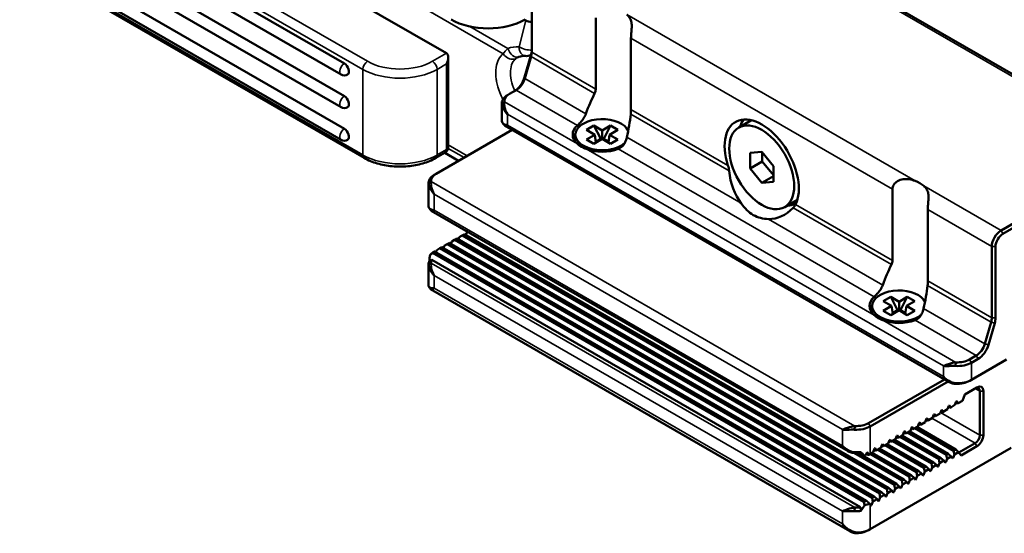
# Model space of a CAD drawing. Header units: millimetres. Extents: x 0 to 5104, y -184 to 1188.
# Tile 112 of 221: x 1345 to 1395, y 348 to 374. Entities that reach past the tile are written whole.
import ezdxf

# ---------------------------------------------------------------- set-up
doc = ezdxf.new("R2010")
doc.units = ezdxf.units.MM
doc.header["$LTSCALE"] = 2
doc.layers.add('Sichtbar (ISO)', color=7, linetype='Continuous', lineweight=50)
doc.layers.add('Sichtbar schmal (ISO)', color=7, linetype='Continuous', lineweight=35)

msp = doc.modelspace()

# ---------------------------------------------------------------- linework, layer by layer
at = {"layer": 'Sichtbar (ISO)'}
for p, q in [((1361.893, 372.075), (1346.337, 381.057)), ((1402.506, 367.683), (1379.124, 381.183)), ((1361.726, 371.514), (1346.17, 380.496)), ((1361.893, 370.415), (1346.337, 379.396)), ((1361.726, 369.854), (1346.17, 378.836)), ((1345.463, 377.339), (1362.905, 367.269)), ((1361.893, 368.755), (1346.337, 377.736)), ((1361.726, 368.194), (1346.17, 377.175)), ((1367.078, 372.593), (1359.772, 376.811)), ((1371.415, 376.267), (1371.415, 372.643)), ((1374.666, 374.39), (1374.666, 370.766)), ((1371.062, 374.294), (1371.116, 374.263)), ((1376.461, 369.73), (1376.461, 373.354)), ((1367.176, 372.377), (1367.176, 367.83)), ((1371.056, 371.38), (1371.375, 372.486)), ((1371.382, 372.421), (1371.062, 371.316)), ((1371.384, 372.518), (1371.382, 372.517)), ((1370.19, 370.469), (1370.284, 370.524)), ((1370.625, 370.721), (1370.284, 370.524)), ((1369.897, 370.061), (1369.897, 369.19)), ((1369.901, 370.008), (1370.034, 370.124)), ((1392.636, 355.873), (1370.037, 368.921)), ((1374.2, 368.698), (1374.577, 368.916)), ((1374.577, 368.916), (1374.998, 368.673)), ((1374.577, 368.916), (1374.921, 368.244)), ((1374.998, 368.673), (1375.419, 368.916)), ((1375.419, 368.916), (1375.075, 368.244)), ((1375.419, 368.916), (1375.796, 368.698)), ((1382.585, 369.189), (1381.939, 368.817)), ((1370.422, 368.698), (1366.56, 366.469)), ((1373.631, 368.098), (1373.631, 368.455)), ((1374.621, 368.455), (1374.2, 368.698)), ((1374.2, 368.212), (1374.621, 368.455)), ((1374.621, 368.455), (1374.681, 368.055)), ((1374.998, 368.238), (1374.998, 368.673)), ((1375.375, 368.455), (1375.314, 368.055)), ((1375.796, 368.698), (1375.375, 368.455)), ((1375.375, 368.455), (1375.796, 368.212)), ((1374.577, 367.995), (1374.2, 368.212)), ((1374.998, 368.238), (1374.577, 367.995)), ((1374.674, 368.101), (1374.921, 368.244)), ((1374.921, 368.244), (1374.965, 368.219)), ((1375.419, 367.995), (1374.998, 368.238)), ((1375.075, 368.244), (1375.031, 368.219)), ((1375.321, 368.101), (1375.075, 368.244)), ((1375.796, 368.212), (1375.419, 367.995)), ((1366.538, 367.269), (1367.009, 367.541)), ((1367.7, 367.127), (1366.995, 367.533)), ((1382.517, 367.529), (1383.106, 367.581)), ((1382.517, 366.743), (1382.517, 367.529)), ((1383.106, 367.581), (1383.695, 366.848)), ((1383.13, 367.552), (1383.13, 367.097)), ((1402.339, 367.667), (1395.268, 363.584)), ((1395.363, 363.421), (1402.434, 367.503)), ((1382.517, 366.743), (1383.13, 367.097)), ((1383.13, 367.097), (1383.695, 366.393)), ((1383.695, 366.848), (1383.695, 366.063)), ((1366.56, 366.469), (1366.466, 366.414)), ((1383.106, 366.01), (1382.517, 366.743)), ((1383.106, 366.01), (1383.695, 366.35)), ((1366.173, 364.857), (1366.173, 366.006)), ((1366.31, 366.069), (1366.177, 365.953)), ((1383.695, 366.063), (1383.106, 366.01)), ((1389.751, 365.681), (1389.751, 362.056)), ((1384.918, 365.148), (1384.273, 364.775)), ((1384.657, 364.893), (1384.874, 365.019)), ((1387.498, 352.357), (1366.313, 364.588)), ((1391.546, 361.02), (1391.546, 364.645)), ((1367.875, 363.33), (1367.726, 363.245)), ((1367.979, 363.391), (1367.875, 363.33)), ((1389.842, 350.648), (1367.875, 363.33)), ((1389.946, 350.708), (1367.979, 363.391)), ((1368.058, 363.345), (1368.103, 363.462)), ((1368.183, 363.508), (1368.103, 363.462)), ((1366.926, 362.692), (1366.972, 362.809)), ((1367.121, 362.895), (1366.972, 362.809)), ((1367.225, 362.955), (1367.121, 362.895)), ((1389.088, 350.212), (1367.121, 362.895)), ((1389.192, 350.272), (1367.225, 362.955)), ((1367.303, 362.91), (1367.349, 363.027)), ((1367.498, 363.113), (1367.349, 363.027)), ((1367.602, 363.173), (1367.498, 363.113)), ((1389.465, 350.43), (1367.498, 363.113)), ((1389.569, 350.49), (1367.602, 363.173)), ((1367.681, 363.127), (1367.726, 363.245)), ((1388.302, 349.795), (1366.398, 362.441)), ((1388.431, 349.84), (1366.477, 362.516)), ((1366.549, 362.474), (1366.595, 362.591)), ((1366.743, 362.677), (1366.595, 362.591)), ((1366.848, 362.737), (1366.743, 362.677)), ((1388.711, 349.994), (1366.743, 362.677)), ((1388.815, 350.054), (1366.848, 362.737)), ((1394.797, 359.143), (1394.797, 362.768)), ((1394.985, 362.768), (1394.985, 359.143)), ((1366.173, 360.789), (1366.173, 361.864)), ((1366.177, 361.81), (1366.31, 361.926)), ((1388.124, 349.512), (1366.332, 362.093)), ((1366.28, 360.594), (1387.581, 348.296)), ((1389.285, 359.989), (1389.662, 360.207)), ((1389.706, 359.746), (1389.285, 359.989)), ((1389.662, 360.207), (1390.083, 359.964)), ((1389.662, 360.207), (1390.006, 359.535)), ((1390.083, 359.964), (1390.504, 360.207)), ((1390.083, 359.528), (1390.083, 359.964)), ((1390.504, 360.207), (1390.16, 359.535)), ((1390.881, 359.989), (1390.46, 359.746)), ((1390.504, 360.207), (1390.881, 359.989)), ((1388.716, 359.389), (1388.716, 359.746)), ((1389.285, 359.503), (1389.706, 359.746)), ((1389.662, 359.285), (1389.285, 359.503)), ((1390.083, 359.528), (1389.662, 359.285)), ((1389.706, 359.746), (1389.766, 359.346)), ((1389.759, 359.392), (1390.006, 359.535)), ((1390.006, 359.535), (1390.05, 359.509)), ((1390.504, 359.285), (1390.083, 359.528)), ((1390.16, 359.535), (1390.116, 359.509)), ((1390.406, 359.392), (1390.16, 359.535)), ((1390.46, 359.746), (1390.399, 359.346)), ((1390.46, 359.746), (1390.881, 359.503)), ((1390.881, 359.503), (1390.504, 359.285)), ((1394.444, 357.816), (1394.763, 358.922)), ((1394.945, 358.877), (1394.626, 357.772)), ((1392.973, 356.88), (1392.961, 356.695)), ((1393.666, 357.024), (1394.006, 357.221)), ((1394.101, 357.058), (1393.76, 356.861)), ((1393.76, 355.99), (1395.551, 357.024)), ((1388.527, 353.786), (1392.389, 356.016)), ((1392.578, 355.907), (1388.622, 353.622)), ((1392.433, 356.041), (1392.433, 356.041)), ((1392.581, 355.908), (1392.581, 355.908)), ((1392.623, 355.933), (1392.623, 355.933)), ((1392.973, 355.791), (1392.961, 355.824)), ((1393.666, 355.936), (1393.76, 355.99)), ((1393.423, 355.246), (1394.043, 355.604)), ((1394.184, 353.181), (1394.184, 355.413)), ((1394.373, 355.413), (1394.373, 353.181)), ((1392.924, 354.713), (1392.992, 354.888)), ((1393.048, 354.784), (1392.969, 354.83)), ((1392.992, 354.888), (1393.02, 354.904)), ((1393.02, 354.904), (1393.088, 354.807)), ((1393.048, 354.784), (1393.088, 354.807)), ((1393.088, 354.807), (1393.301, 354.93)), ((1393.301, 354.93), (1393.423, 355.246)), ((1392.169, 354.277), (1392.237, 354.453)), ((1392.294, 354.349), (1392.215, 354.394)), ((1392.237, 354.453), (1392.265, 354.469)), ((1392.265, 354.469), (1392.333, 354.372)), ((1392.294, 354.349), (1392.333, 354.372)), ((1392.333, 354.372), (1392.546, 354.495)), ((1392.546, 354.495), (1392.614, 354.67)), ((1392.671, 354.567), (1392.592, 354.612)), ((1392.614, 354.67), (1392.643, 354.687)), ((1392.643, 354.687), (1392.711, 354.59)), ((1392.671, 354.567), (1392.711, 354.59)), ((1392.711, 354.59), (1392.924, 354.713)), ((1391.038, 353.624), (1391.106, 353.799)), ((1391.106, 353.799), (1391.134, 353.816)), ((1391.134, 353.816), (1391.202, 353.719)), ((1391.202, 353.719), (1391.415, 353.842)), ((1391.415, 353.842), (1391.483, 354.017)), ((1391.539, 353.913), (1391.461, 353.959)), ((1391.483, 354.017), (1391.511, 354.033)), ((1391.511, 354.033), (1391.579, 353.937)), ((1391.539, 353.913), (1391.579, 353.937)), ((1391.579, 353.937), (1391.792, 354.059)), ((1391.792, 354.059), (1391.86, 354.235)), ((1391.916, 354.131), (1391.838, 354.177)), ((1391.86, 354.235), (1391.888, 354.251)), ((1391.888, 354.251), (1391.956, 354.154)), ((1391.916, 354.131), (1391.956, 354.154)), ((1391.956, 354.154), (1392.169, 354.277)), ((1387.225, 353.465), (1387.225, 353.465)), ((1387.24, 353.456), (1387.24, 353.456)), ((1387.352, 353.512), (1387.351, 353.512)), ((1387.805, 353.457), (1387.805, 353.457)), ((1387.822, 353.456), (1387.835, 353.641)), ((1390.284, 353.189), (1390.352, 353.364)), ((1390.408, 353.26), (1390.329, 353.306)), ((1390.352, 353.364), (1390.38, 353.38)), ((1390.38, 353.38), (1390.448, 353.283)), ((1390.408, 353.26), (1390.448, 353.283)), ((1390.448, 353.283), (1390.661, 353.406)), ((1392.482, 352.172), (1390.502, 353.315)), ((1392.586, 352.232), (1390.606, 353.375)), ((1390.661, 353.406), (1390.729, 353.582)), ((1390.785, 353.478), (1390.706, 353.524)), ((1390.729, 353.582), (1390.757, 353.598)), ((1390.757, 353.598), (1390.825, 353.501)), ((1390.785, 353.478), (1390.825, 353.501)), ((1390.825, 353.501), (1391.038, 353.624)), ((1392.859, 352.389), (1390.879, 353.532)), ((1392.963, 352.449), (1390.983, 353.593)), ((1391.162, 353.696), (1391.083, 353.741)), ((1391.162, 353.696), (1391.202, 353.719)), ((1389.529, 352.753), (1389.597, 352.928)), ((1389.654, 352.825), (1389.575, 352.87)), ((1389.597, 352.928), (1389.626, 352.945)), ((1389.626, 352.945), (1389.694, 352.848)), ((1389.654, 352.825), (1389.694, 352.848)), ((1389.694, 352.848), (1389.907, 352.971)), ((1391.728, 351.736), (1389.748, 352.879)), ((1391.832, 351.796), (1389.852, 352.939)), ((1389.907, 352.971), (1389.975, 353.146)), ((1390.031, 353.043), (1389.952, 353.088)), ((1389.975, 353.146), (1390.003, 353.162)), ((1390.003, 353.162), (1390.071, 353.066)), ((1390.031, 353.043), (1390.071, 353.066)), ((1390.071, 353.066), (1390.284, 353.189)), ((1392.105, 351.954), (1390.125, 353.097)), ((1392.209, 352.014), (1390.229, 353.157)), ((1387.248, 352.581), (1387.248, 352.581)), ((1387.835, 352.275), (1387.822, 352.307)), ((1388.299, 352.15), (1388.072, 352.281)), ((1388.622, 348.397), (1395.787, 352.534)), ((1388.622, 352.229), (1388.775, 352.318)), ((1390.701, 351.143), (1388.721, 352.286)), ((1388.775, 352.318), (1388.843, 352.493)), ((1388.899, 352.389), (1388.821, 352.435)), ((1388.843, 352.493), (1388.871, 352.509)), ((1388.871, 352.509), (1388.939, 352.412)), ((1388.899, 352.389), (1388.939, 352.412)), ((1388.939, 352.412), (1389.152, 352.535)), ((1390.974, 351.301), (1388.994, 352.444)), ((1391.078, 351.361), (1389.098, 352.504)), ((1389.152, 352.535), (1389.22, 352.711)), ((1389.277, 352.607), (1389.198, 352.653)), ((1389.22, 352.711), (1389.248, 352.727)), ((1389.248, 352.727), (1389.316, 352.63)), ((1389.277, 352.607), (1389.316, 352.63)), ((1389.316, 352.63), (1389.529, 352.753)), ((1391.351, 351.518), (1389.371, 352.662)), ((1391.455, 351.579), (1389.475, 352.722)), ((1392.859, 352.389), (1392.963, 352.449)), ((1392.899, 352.195), (1392.859, 352.389)), ((1393.112, 352.318), (1392.899, 352.195)), ((1392.963, 352.449), (1393.112, 352.318)), ((1393.235, 352.143), (1393.112, 352.318)), ((1393.126, 352.298), (1393.948, 352.773)), ((1394.043, 352.61), (1393.235, 352.143)), ((1390.219, 350.865), (1387.781, 352.273)), ((1390.323, 350.925), (1387.987, 352.275)), ((1388.522, 352.172), (1388.421, 352.23)), ((1388.527, 352.174), (1388.622, 352.229)), ((1390.597, 351.083), (1388.617, 352.226)), ((1391.728, 351.736), (1391.832, 351.796)), ((1391.832, 351.796), (1391.981, 351.664)), ((1392.105, 351.954), (1392.209, 352.014)), ((1392.145, 351.759), (1392.105, 351.954)), ((1392.358, 351.882), (1392.145, 351.759)), ((1392.209, 352.014), (1392.358, 351.882)), ((1392.426, 351.785), (1392.358, 351.882)), ((1392.454, 351.802), (1392.387, 351.84)), ((1392.454, 351.802), (1392.426, 351.785)), ((1392.522, 351.977), (1392.454, 351.802)), ((1392.482, 352.172), (1392.586, 352.232)), ((1392.522, 351.977), (1392.482, 352.172)), ((1392.735, 352.1), (1392.522, 351.977)), ((1392.586, 352.232), (1392.735, 352.1)), ((1392.803, 352.003), (1392.735, 352.1)), ((1392.831, 352.019), (1392.765, 352.058)), ((1392.831, 352.019), (1392.803, 352.003)), ((1392.899, 352.195), (1392.831, 352.019)), ((1390.974, 351.301), (1391.078, 351.361)), ((1391.013, 351.106), (1390.974, 351.301)), ((1391.078, 351.361), (1391.226, 351.229)), ((1391.391, 351.324), (1391.323, 351.148)), ((1391.351, 351.518), (1391.455, 351.579)), ((1391.391, 351.324), (1391.351, 351.518)), ((1391.604, 351.447), (1391.391, 351.324)), ((1391.455, 351.579), (1391.604, 351.447)), ((1391.672, 351.35), (1391.604, 351.447)), ((1391.7, 351.366), (1391.633, 351.404)), ((1391.7, 351.366), (1391.672, 351.35)), ((1391.768, 351.541), (1391.7, 351.366)), ((1391.768, 351.541), (1391.728, 351.736)), ((1391.981, 351.664), (1391.768, 351.541)), ((1392.049, 351.568), (1391.981, 351.664)), ((1392.077, 351.584), (1392.01, 351.622)), ((1392.077, 351.584), (1392.049, 351.568)), ((1392.145, 351.759), (1392.077, 351.584)), ((1390.219, 350.865), (1390.323, 350.925)), ((1390.259, 350.671), (1390.219, 350.865)), ((1390.472, 350.793), (1390.259, 350.671)), ((1390.323, 350.925), (1390.472, 350.793)), ((1390.54, 350.697), (1390.472, 350.793)), ((1390.636, 350.888), (1390.568, 350.713)), ((1390.597, 351.083), (1390.701, 351.143)), ((1390.636, 350.888), (1390.597, 351.083)), ((1390.849, 351.011), (1390.636, 350.888)), ((1390.701, 351.143), (1390.849, 351.011)), ((1390.917, 350.914), (1390.849, 351.011)), ((1390.945, 350.931), (1390.879, 350.969)), ((1390.945, 350.931), (1390.917, 350.914)), ((1391.013, 351.106), (1390.945, 350.931)), ((1391.226, 351.229), (1391.013, 351.106)), ((1391.294, 351.132), (1391.226, 351.229)), ((1391.323, 351.148), (1391.256, 351.187)), ((1391.323, 351.148), (1391.294, 351.132)), ((1389.465, 350.43), (1389.569, 350.49)), ((1389.505, 350.235), (1389.465, 350.43)), ((1389.718, 350.358), (1389.505, 350.235)), ((1389.569, 350.49), (1389.718, 350.358)), ((1389.786, 350.261), (1389.718, 350.358)), ((1389.814, 350.277), (1389.748, 350.316)), ((1389.814, 350.277), (1389.786, 350.261)), ((1389.882, 350.453), (1389.814, 350.277)), ((1389.842, 350.648), (1389.946, 350.708)), ((1389.882, 350.453), (1389.842, 350.648)), ((1390.095, 350.576), (1389.882, 350.453)), ((1389.946, 350.708), (1390.095, 350.576)), ((1390.163, 350.479), (1390.095, 350.576)), ((1390.191, 350.495), (1390.125, 350.534)), ((1390.191, 350.495), (1390.163, 350.479)), ((1390.259, 350.671), (1390.191, 350.495)), ((1390.568, 350.713), (1390.502, 350.751)), ((1390.568, 350.713), (1390.54, 350.697)), ((1388.751, 349.8), (1388.683, 349.624)), ((1388.711, 349.994), (1388.815, 350.054)), ((1388.751, 349.8), (1388.711, 349.994)), ((1388.964, 349.923), (1388.751, 349.8)), ((1388.815, 350.054), (1388.964, 349.923)), ((1389.032, 349.826), (1388.964, 349.923)), ((1389.06, 349.842), (1388.993, 349.88)), ((1389.06, 349.842), (1389.032, 349.826)), ((1389.128, 350.017), (1389.06, 349.842)), ((1389.088, 350.212), (1389.192, 350.272)), ((1389.128, 350.017), (1389.088, 350.212)), ((1389.341, 350.14), (1389.128, 350.017)), ((1389.192, 350.272), (1389.341, 350.14)), ((1389.409, 350.043), (1389.341, 350.14)), ((1389.437, 350.06), (1389.371, 350.098)), ((1389.437, 350.06), (1389.409, 350.043)), ((1389.505, 350.235), (1389.437, 350.06)), ((1387.822, 349.313), (1387.835, 349.499)), ((1388.683, 349.624), (1388.616, 349.663)), ((1388.655, 349.608), (1388.622, 349.655)), ((1388.683, 349.624), (1388.655, 349.608)), ((1388.622, 348.397), (1388.527, 348.343)), ((1388.037, 348.233), (1388.02, 348.2))]:
    msp.add_line(p, q, dxfattribs=at)
for centre, radius, start, end in [((1371.127, 372.986), 0.533, 264.349, 298.5506), ((1361.893, 371.803), 0.333, 240, 300), ((1361.893, 370.143), 0.333, 240, 300), ((1361.893, 368.483), 0.333, 240, 300), ((1366.843, 367.83), 0.333, 300, 0)]:
    msp.add_arc(centre, radius, start, end, dxfattribs=at)
for centre, major_axis, ratio, start_param, end_param in [((1369.2, 375.396), (-2.667, 0), 0.57735, 0.785398, 2.356194), ((1371.515, 374.491), (-0.549, -0.025), 0.573655, 0.731496, 1.362377), ((1366.843, 372.185), (-0.236, -0.408), 0.57735, 1.570796, 3.141593), ((1370.85, 372.425), (0.4, 0.693), 0.57735, 5.117281, 5.497787), ((1370.944, 372.371), (-0.333, -0.577), 0.57735, 1.975688, 2.356194), ((1361.893, 371.803), (0.167, -0.289), 0.57735, 0, 2.356194), ((1370.53, 371.319), (0.4, 0.693), 0.57735, 3.926991, 5.117281), ((1370.625, 371.265), (-0.333, -0.577), 0.57735, 0.785398, 1.975688), ((1361.893, 370.143), (0.167, -0.289), 0.57735, 0, 2.356194), ((1370.897, 370.061), (-1, 0), 0.57735, 5.497787, 6.375424), ((1370.897, 370.17), (-0.867, 0), 0.57735, 5.497787, 6.375424), ((1374.998, 368.183), (-0.967, -3.713), 0.308859, 4.102116, 4.425487), ((1374.998, 368.183), (-0.967, -3.713), 0.308859, 1.68792, 2.011291), ((1383.106, 366.796), (-1.333, 2.309), 0.57735, 3.499453, 7.496122), ((1370.897, 369.19), (-1, 0), 0.57735, 0, 0.092238), ((1374.998, 368.455), (-1.5, 0), 0.57735, 5.711423, 6.857373), ((1374.998, 368.455), (-1.367, 0), 0.57735, 3.399409, 8.834408), ((1383.813, 367.204), (-1.333, 2.309), 0.57735, 0.268375, 0.505361), ((1361.893, 368.483), (0.167, -0.289), 0.57735, 0, 2.356194), ((1374.998, 368.156), (-1.5, 0), 0.57735, 5.851337, 6.109465), ((1374.998, 368.455), (1.5, 0), 0.57735, 4.138202, 5.284151), ((1367.173, 366.006), (-1, 0), 0.57735, 5.497787, 6.375424), ((1367.173, 366.115), (-0.867, 0), 0.57735, 5.497787, 6.375424), ((1383.455, 366.997), (0.06, -2.83), 0.717262, 4.834712, 5.498572), ((1390.083, 365.381), (1.5, 0), 0.57735, 0.574187, 0.996609), ((1367.173, 364.857), (-1, 0), 0.57735, 0, 0.092238), ((1383.455, 366.997), (0.06, -2.83), 0.717262, 6.247931, 6.911791), ((1395.268, 363.04), (0.333, 0.577), 0.57735, 0.785398, 2.356194), ((1395.363, 362.985), (-0.267, -0.462), 0.57735, 3.926991, 5.497787), ((1367.173, 362.604), (0.651, 1.848), 0.410754, 1.852247, 2.045345), ((1367.173, 362.109), (1, 0), 0.57735, 2.405633, 2.714387), ((1367.173, 362.217), (-0.867, 0), 0.57735, 5.644153, 5.818975), ((1367.173, 361.864), (-1, 0), 0.57735, 6.049078, 6.375424), ((1367.173, 361.972), (-0.867, 0), 0.57735, 6.039432, 6.375424), ((1390.083, 359.474), (-0.967, -3.713), 0.308859, 4.102116, 4.425487), ((1390.083, 359.474), (-0.967, -3.713), 0.308859, 1.68792, 2.011291), ((1390.083, 359.746), (-1.367, 0), 0.57735, 3.399409, 8.834408), ((1390.083, 359.746), (-1.5, 0), 0.57735, 5.711423, 6.857373), ((1390.083, 359.447), (-1.5, 0), 0.57735, 5.851337, 6.109465), ((1390.083, 359.746), (1.5, 0), 0.57735, 4.138202, 5.284151), ((1394.326, 358.871), (0.333, 0.577), 0.57735, 5.117281, 5.497787), ((1394.42, 358.817), (-0.4, -0.693), 0.57735, 1.975688, 2.356194), ((1394.006, 357.766), (0.333, 0.577), 0.57735, 3.926991, 5.117281), ((1394.101, 357.711), (-0.4, -0.693), 0.57735, 0.785398, 1.975688), ((1393.053, 357.269), (-1, 0), 0.57735, 1.478558, 2.356194), ((1393.053, 357.378), (0.867, 0), 0.57735, 4.620151, 5.497787), ((1393.053, 356.398), (1, 0), 0.57735, 4.620151, 5.497787), ((1393.053, 356.29), (-0.867, 0), 0.57735, 1.478558, 2.356194), ((1393.948, 355.277), (0.167, 0.289), 0.57735, 5.497787, 7.068583), ((1394.043, 355.223), (0.233, 0.404), 0.57735, 5.497787, 7.068583), ((1387.914, 354.14), (0.867, 0), 0.57735, 4.620151, 5.497787), ((1387.914, 354.031), (-1, 0), 0.57735, 1.478558, 2.356194), ((1393.948, 353.045), (0.167, 0.289), 0.57735, 3.926991, 5.497787), ((1394.043, 352.991), (-0.233, -0.404), 0.57735, 0.785398, 2.356194), ((1387.914, 352.882), (1, 0), 0.57735, 4.620151, 4.946497), ((1387.914, 352.773), (-0.867, 0), 0.57735, 1.478558, 1.814549), ((1387.914, 352.141), (0.976, -1.068), 0.201906, 1.40445, 1.553948), ((1387.914, 353.084), (-0.651, -1.848), 0.410754, 1.214842, 1.272384), ((1387.914, 352.773), (-1, 0), 0.57735, 2.134524, 2.175066), ((1387.914, 352.518), (0.976, -1.068), 0.201906, 1.086671, 1.183786), ((1387.914, 352.528), (-0.867, 0), 0.57735, 2.348192, 2.356194), ((1387.914, 352.637), (1, 0), 0.57735, 5.413773, 5.497787), ((1387.914, 350.242), (0.867, 0), 0.57735, 5.176599, 5.351421), ((1387.914, 349.888), (-1, 0), 0.57735, 1.478558, 1.804904), ((1387.914, 349.997), (0.867, 0), 0.57735, 4.620151, 4.956142), ((1387.914, 350.629), (-0.651, -1.848), 0.410754, 0.942764, 1.135862), ((1387.914, 350.133), (-1, 0), 0.57735, 1.998002, 2.306756), ((1387.914, 350.063), (-0.976, 1.068), 0.201906, 4.14425, 4.193689), ((1387.914, 348.697), (-0.867, 0), 0.57735, 1.693321, 2.356194), ((1387.914, 348.806), (1, 0), 0.57735, 4.834913, 5.497787)]:
    msp.add_ellipse(centre, major_axis=major_axis, ratio=ratio, start_param=start_param, end_param=end_param, dxfattribs=at)
msp.add_ellipse((1383.106, 366.796), major_axis=(-1.167, 2.021), ratio=0.57735, dxfattribs=at)
for points, knots in [([(1376.461, 373.354), (1376.461, 373.429), (1376.467, 373.521), (1376.483, 373.712), (1376.492, 373.81), (1376.5, 373.998), (1376.497, 374.086), (1376.469, 374.245), (1376.444, 374.316), (1376.369, 374.446), (1376.318, 374.506), (1376.257, 374.56)], [0.82523, 0.82523, 0.82523, 0.82523, 0.8667756, 0.8667756, 0.9083212, 0.9083212, 0.9563176, 0.9563176, 1.0043139, 1.0043139, 1.0535568, 1.0535568, 1.0535568, 1.0535568]), ([(1370.19, 369.49), (1370.079, 369.607), (1370.053, 369.651), (1369.996, 369.754), (1369.939, 369.856), (1369.911, 369.942), (1369.901, 370.008)], [0, 0, 0, 0, 0.5, 0.5, 0.5, 1, 1, 1, 1]), ([(1370.034, 370.124), (1370.025, 370.092), (1370.019, 370.05), (1370.02, 369.998), (1370.021, 369.947), (1370.035, 369.855), (1370.045, 369.817), (1370.064, 369.741), (1370.1, 369.624), (1370.19, 369.49)], [0, 0, 0, 0, 0.25, 0.25, 0.25, 0.5, 0.5, 0.5, 1, 1, 1, 1]), ([(1373.737, 368.924), (1373.782, 368.965), (1373.837, 369.019), (1373.947, 369.143), (1374.003, 369.214), (1374.096, 369.354), (1374.139, 369.433), (1374.17, 369.515), (1374.171, 369.517), (1374.172, 369.52)], [0.1595694, 0.1595694, 0.1595694, 0.1595694, 0.1972836, 0.1972836, 0.2349978, 0.2349978, 0.2730253, 0.2730253, 0.2744406, 0.2744406, 0.2744406, 0.2744406]), ([(1369.901, 369.137), (1369.911, 369.072), (1369.953, 369.021), (1369.996, 368.996), (1370.018, 368.984), (1370.063, 368.968), (1370.082, 368.963), (1370.101, 368.958), (1370.134, 368.951), (1370.19, 368.945)], [0, 0, 0, 0, 0.5, 0.5, 0.5, 0.75, 0.75, 0.75, 1, 1, 1, 1]), ([(1370.19, 368.945), (1370.145, 368.93), (1370.114, 368.921), (1370.091, 368.917), (1370.068, 368.913), (1370.062, 368.912), (1370.045, 368.917), (1370.037, 368.92), (1370.031, 368.924), (1370.028, 368.929)], [0, 0, 0, 0, 0.25, 0.25, 0.25, 0.5, 0.5, 0.5, 0.6117119, 0.6117119, 0.6117119, 0.6117119]), ([(1376.25, 368.321), (1376.249, 368.317), (1376.248, 368.314), (1376.228, 368.227), (1376.198, 368.141), (1376.122, 367.991), (1376.072, 367.917), (1375.951, 367.798), (1375.88, 367.753), (1375.81, 367.727)], [0.3476651, 0.3476651, 0.3476651, 0.3476651, 0.3490803, 0.3490803, 0.3871078, 0.3871078, 0.4248221, 0.4248221, 0.4625363, 0.4625363, 0.4625363, 0.4625363]), ([(1373.738, 367.985), (1373.797, 367.934), (1373.865, 367.883), (1374.009, 367.8), (1374.093, 367.763), (1374.183, 367.728)], [0.30939669, 0.30939669, 0.30939669, 0.30939669, 0.35534297, 0.35534297, 0.40128925, 0.40128925, 0.40128925, 0.40128925]), ([(1362.905, 367.269), (1363.104, 367.154), (1363.328, 367.061), (1363.808, 366.92), (1364.064, 366.872), (1364.588, 366.824), (1364.855, 366.824), (1365.378, 366.872), (1365.635, 366.92), (1366.115, 367.061), (1366.339, 367.154), (1366.538, 367.269)], [4.712389, 4.712389, 4.712389, 4.712389, 5.026548, 5.026548, 5.340708, 5.340708, 5.654867, 5.654867, 5.969026, 5.969026, 6.283185, 6.283185, 6.283185, 6.283185]), ([(1366.466, 365.434), (1366.355, 365.551), (1366.329, 365.596), (1366.272, 365.698), (1366.215, 365.801), (1366.187, 365.887), (1366.177, 365.953)], [0, 0, 0, 0, 0.5, 0.5, 0.5, 1, 1, 1, 1]), ([(1366.31, 366.069), (1366.301, 366.037), (1366.295, 365.995), (1366.296, 365.943), (1366.296, 365.891), (1366.311, 365.8), (1366.321, 365.762), (1366.339, 365.686), (1366.376, 365.569), (1366.466, 365.434)], [0, 0, 0, 0, 0.25, 0.25, 0.25, 0.5, 0.5, 0.5, 1, 1, 1, 1]), ([(1390.898, 366.108), (1390.803, 366.143), (1390.702, 366.171), (1390.497, 366.202), (1390.393, 366.206), (1390.193, 366.179), (1390.096, 366.148), (1389.934, 366.05), (1389.866, 365.985), (1389.775, 365.838), (1389.751, 365.756), (1389.751, 365.681)], [0.0467498, 0.0467498, 0.0467498, 0.0467498, 0.0959927, 0.0959927, 0.143989, 0.143989, 0.1919854, 0.1919854, 0.233531, 0.233531, 0.2750767, 0.2750767, 0.2750767, 0.2750767]), ([(1391.546, 364.645), (1391.546, 364.72), (1391.552, 364.812), (1391.568, 365.003), (1391.577, 365.101), (1391.585, 365.288), (1391.582, 365.377), (1391.554, 365.536), (1391.529, 365.607), (1391.454, 365.737), (1391.403, 365.797), (1391.342, 365.851)], [0.82523, 0.82523, 0.82523, 0.82523, 0.8667756, 0.8667756, 0.9083212, 0.9083212, 0.9563176, 0.9563176, 1.0043139, 1.0043139, 1.0535568, 1.0535568, 1.0535568, 1.0535568]), ([(1366.177, 364.804), (1366.187, 364.739), (1366.228, 364.688), (1366.272, 364.663), (1366.294, 364.651), (1366.339, 364.635), (1366.358, 364.63), (1366.377, 364.625), (1366.41, 364.618), (1366.466, 364.612)], [0, 0, 0, 0, 0.5, 0.5, 0.5, 0.75, 0.75, 0.75, 1, 1, 1, 1]), ([(1382.063, 364.964), (1382.248, 364.719), (1382.442, 364.503), (1382.674, 364.369), (1382.907, 364.235), (1383.19, 364.175), (1383.443, 364.167)], [-0.1479716, -0.1479716, -0.1479716, -0.1479716, 0, 0, 0, 0.1479716, 0.1479716, 0.1479716, 0.1479716]), ([(1384.657, 364.893), (1384.651, 364.89), (1384.644, 364.886), (1384.629, 364.881), (1384.621, 364.878), (1384.596, 364.871), (1384.579, 364.867), (1384.538, 364.861), (1384.51, 364.859), (1384.465, 364.858), (1384.443, 364.859), (1384.421, 364.861)], [0.28655583, 0.28655583, 0.28655583, 0.28655583, 0.29029295, 0.29029295, 0.29403006, 0.29403006, 0.3015043, 0.3015043, 0.31310087, 0.31310087, 0.3240792, 0.3240792, 0.3240792, 0.3240792]), ([(1366.466, 364.612), (1366.421, 364.597), (1366.39, 364.588), (1366.367, 364.584), (1366.344, 364.58), (1366.338, 364.579), (1366.321, 364.584), (1366.313, 364.587), (1366.307, 364.591), (1366.303, 364.597)], [0, 0, 0, 0, 0.25, 0.25, 0.25, 0.5, 0.5, 0.5, 0.6117119, 0.6117119, 0.6117119, 0.6117119]), ([(1366.466, 361.292), (1366.355, 361.409), (1366.329, 361.453), (1366.272, 361.556), (1366.215, 361.659), (1366.187, 361.745), (1366.177, 361.81)], [0, 0, 0, 0, 0.5, 0.5, 0.5, 1, 1, 1, 1]), ([(1366.31, 361.926), (1366.301, 361.894), (1366.295, 361.853), (1366.296, 361.801), (1366.296, 361.749), (1366.311, 361.657), (1366.321, 361.619), (1366.339, 361.543), (1366.376, 361.427), (1366.466, 361.292)], [0, 0, 0, 0, 0.25, 0.25, 0.25, 0.5, 0.5, 0.5, 1, 1, 1, 1]), ([(1366.173, 360.789), (1366.173, 360.775), (1366.174, 360.761), (1366.177, 360.749), (1366.178, 360.745), (1366.179, 360.742), (1366.18, 360.739), (1366.19, 360.712), (1366.214, 360.688), (1366.235, 360.677), (1366.246, 360.67), (1366.26, 360.665), (1366.276, 360.66), (1366.292, 360.655), (1366.321, 360.65), (1366.332, 360.648), (1366.354, 360.645), (1366.394, 360.642), (1366.466, 360.645)], [0.1446136, 0.1446136, 0.1446136, 0.1446136, 0.25, 0.25, 0.25, 0.2764652, 0.2764652, 0.2764652, 0.5, 0.5, 0.5, 0.625, 0.625, 0.625, 0.75, 0.75, 0.75, 1, 1, 1, 1]), ([(1388.821, 360.215), (1388.867, 360.255), (1388.921, 360.309), (1389.032, 360.434), (1389.088, 360.505), (1389.181, 360.645), (1389.224, 360.724), (1389.254, 360.805), (1389.256, 360.808), (1389.257, 360.811)], [0.1595694, 0.1595694, 0.1595694, 0.1595694, 0.1972836, 0.1972836, 0.2349978, 0.2349978, 0.2730253, 0.2730253, 0.2744406, 0.2744406, 0.2744406, 0.2744406]), ([(1366.466, 360.645), (1366.408, 360.621), (1366.369, 360.605), (1366.341, 360.598), (1366.327, 360.594), (1366.317, 360.592), (1366.308, 360.591), (1366.299, 360.59), (1366.297, 360.589), (1366.288, 360.591), (1366.281, 360.593), (1366.276, 360.596), (1366.273, 360.6)], [0, 0, 0, 0, 0.25, 0.25, 0.25, 0.375, 0.375, 0.375, 0.5, 0.5, 0.5, 0.5943758, 0.5943758, 0.5943758, 0.5943758]), ([(1391.335, 359.611), (1391.334, 359.608), (1391.333, 359.605), (1391.313, 359.518), (1391.283, 359.431), (1391.207, 359.281), (1391.157, 359.207), (1391.036, 359.089), (1390.965, 359.044), (1390.895, 359.018)], [0.3476651, 0.3476651, 0.3476651, 0.3476651, 0.3490803, 0.3490803, 0.3871078, 0.3871078, 0.4248221, 0.4248221, 0.4625363, 0.4625363, 0.4625363, 0.4625363]), ([(1388.823, 359.276), (1388.882, 359.224), (1388.95, 359.174), (1389.094, 359.091), (1389.178, 359.053), (1389.268, 359.019)], [0.30939669, 0.30939669, 0.30939669, 0.30939669, 0.35534297, 0.35534297, 0.40128925, 0.40128925, 0.40128925, 0.40128925]), ([(1392.346, 356.698), (1392.39, 356.713), (1392.438, 356.732), (1392.483, 356.748), (1392.527, 356.765), (1392.541, 356.77), (1392.605, 356.792), (1392.732, 356.835), (1392.864, 356.87), (1392.973, 356.88)], [0, 0, 0, 0, 0.25, 0.25, 0.25, 0.5, 0.5, 0.5, 1, 1, 1, 1]), ([(1392.961, 356.695), (1392.847, 356.7), (1392.708, 356.695), (1392.618, 356.693), (1392.573, 356.692), (1392.5, 356.691), (1392.473, 356.692), (1392.446, 356.692), (1392.401, 356.692), (1392.346, 356.698)], [0, 0, 0, 0, 0.5, 0.5, 0.5, 0.75, 0.75, 0.75, 1, 1, 1, 1]), ([(1392.973, 355.791), (1392.918, 355.787), (1392.858, 355.79), (1392.796, 355.807), (1392.733, 355.823), (1392.64, 355.869), (1392.605, 355.892), (1392.534, 355.938), (1392.435, 356.019), (1392.346, 356.154)], [0, 0, 0, 0, 0.25, 0.25, 0.25, 0.5, 0.5, 0.5, 1, 1, 1, 1]), ([(1392.346, 356.154), (1392.456, 356.037), (1392.501, 356.003), (1392.618, 355.935), (1392.736, 355.867), (1392.847, 355.83), (1392.961, 355.824)], [0, 0, 0, 0, 0.5, 0.5, 0.5, 1, 1, 1, 1]), ([(1387.207, 353.459), (1387.252, 353.475), (1387.3, 353.493), (1387.344, 353.51), (1387.389, 353.526), (1387.403, 353.531), (1387.466, 353.553), (1387.594, 353.596), (1387.725, 353.631), (1387.835, 353.641)], [0, 0, 0, 0, 0.25, 0.25, 0.25, 0.5, 0.5, 0.5, 1, 1, 1, 1]), ([(1387.822, 353.456), (1387.709, 353.461), (1387.57, 353.456), (1387.48, 353.454), (1387.435, 353.453), (1387.361, 353.452), (1387.335, 353.453), (1387.308, 353.453), (1387.263, 353.454), (1387.207, 353.459)], [0, 0, 0, 0, 0.5, 0.5, 0.5, 0.75, 0.75, 0.75, 1, 1, 1, 1]), ([(1387.835, 352.275), (1387.78, 352.27), (1387.72, 352.274), (1387.657, 352.29), (1387.595, 352.306), (1387.502, 352.353), (1387.466, 352.376), (1387.395, 352.422), (1387.297, 352.503), (1387.207, 352.637)], [0, 0, 0, 0, 0.25, 0.25, 0.25, 0.5, 0.5, 0.5, 1, 1, 1, 1]), ([(1387.207, 352.637), (1387.318, 352.52), (1387.363, 352.487), (1387.48, 352.419), (1387.597, 352.351), (1387.709, 352.314), (1387.822, 352.307)], [0, 0, 0, 0, 0.5, 0.5, 0.5, 1, 1, 1, 1]), ([(1388.399, 352.189), (1388.397, 352.185), (1388.393, 352.18), (1388.384, 352.169), (1388.377, 352.162), (1388.362, 352.152), (1388.353, 352.148), (1388.337, 352.144), (1388.329, 352.143), (1388.312, 352.145), (1388.305, 352.147), (1388.295, 352.153), (1388.292, 352.156), (1388.289, 352.159)], [0.00502347, 0.00502347, 0.00502347, 0.00502347, 0.00750611, 0.00750611, 0.01147735, 0.01147735, 0.01544859, 0.01544859, 0.01949842, 0.01949842, 0.02354826, 0.02354826, 0.02601974, 0.02601974, 0.02601974, 0.02601974]), ([(1387.207, 349.317), (1387.252, 349.332), (1387.3, 349.351), (1387.344, 349.367), (1387.389, 349.384), (1387.403, 349.389), (1387.466, 349.411), (1387.594, 349.454), (1387.725, 349.489), (1387.835, 349.499)], [0, 0, 0, 0, 0.25, 0.25, 0.25, 0.5, 0.5, 0.5, 1, 1, 1, 1]), ([(1387.822, 349.313), (1387.709, 349.319), (1387.57, 349.313), (1387.48, 349.312), (1387.435, 349.311), (1387.361, 349.31), (1387.335, 349.31), (1387.308, 349.311), (1387.263, 349.311), (1387.207, 349.317)], [0, 0, 0, 0, 0.5, 0.5, 0.5, 0.75, 0.75, 0.75, 1, 1, 1, 1]), ([(1388.02, 348.2), (1387.942, 348.187), (1387.855, 348.191), (1387.765, 348.217), (1387.733, 348.226), (1387.7, 348.237), (1387.667, 348.252), (1387.625, 348.27), (1387.565, 348.305), (1387.542, 348.32), (1387.451, 348.38), (1387.323, 348.488), (1387.207, 348.67)], [0, 0, 0, 0, 0.275759, 0.275759, 0.275759, 0.375, 0.375, 0.375, 0.5, 0.5, 0.5, 1, 1, 1, 1]), ([(1387.207, 348.67), (1387.336, 348.516), (1387.389, 348.473), (1387.522, 348.388), (1387.536, 348.379), (1387.551, 348.37), (1387.568, 348.36), (1387.645, 348.315), (1387.719, 348.283), (1387.791, 348.262), (1387.88, 348.236), (1387.963, 348.227), (1388.037, 348.233)], [0, 0, 0, 0, 0.451774, 0.451774, 0.451774, 0.5, 0.5, 0.5, 0.723175, 0.723175, 0.723175, 1, 1, 1, 1])]:
    msp.add_open_spline(points, degree=3, knots=knots, dxfattribs=at)
for points in [[(1370.765, 372.409), (1370.737, 372.398), (1370.713, 372.386), (1370.695, 372.377)], [(1371.075, 372.455), (1370.966, 372.466), (1370.866, 372.45), (1370.765, 372.409)], [(1374.612, 370.556), (1374.648, 370.626), (1374.666, 370.698), (1374.666, 370.766)], [(1376.461, 369.73), (1376.461, 369.662), (1376.457, 369.581), (1376.448, 369.496)], [(1370.028, 368.929), (1370, 368.967), (1369.972, 369.004), (1369.943, 369.04)], [(1381.39, 366.884), (1381.417, 366.801), (1381.437, 366.706), (1381.448, 366.609)], [(1384.697, 364.733), (1384.752, 364.792), (1384.795, 364.85), (1384.822, 364.902)], [(1366.304, 364.596), (1366.276, 364.634), (1366.248, 364.671), (1366.218, 364.707)], [(1366.398, 362.441), (1366.353, 362.41), (1366.307, 362.379), (1366.262, 362.348)], [(1366.2, 361.997), (1366.244, 362.029), (1366.288, 362.061), (1366.332, 362.093)], [(1389.697, 361.847), (1389.732, 361.916), (1389.751, 361.989), (1389.751, 362.056)], [(1391.546, 361.02), (1391.546, 360.953), (1391.542, 360.872), (1391.532, 360.787)], [(1366.273, 360.6), (1366.248, 360.637), (1366.221, 360.674), (1366.195, 360.711)], [(1388.146, 352.321), (1388.139, 352.31), (1388.131, 352.299), (1388.124, 352.288)], [(1388.329, 349.608), (1388.32, 349.67), (1388.311, 349.732), (1388.302, 349.795)], [(1388.124, 349.512), (1388.131, 349.45), (1388.139, 349.388), (1388.146, 349.327)]]:
    msp.add_open_spline(points, degree=3, dxfattribs=at)
for points, weights in [([(1366.431, 362.496), (1366.454, 362.508), (1366.477, 362.516)], [1.33562225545, 1.37536313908, 1.41141459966]), ([(1388.522, 352.172), (1388.541, 352.182), (1388.56, 352.196)], [1.47521972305, 1.4315712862, 1.38447104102]), ([(1388.431, 349.84), (1388.504, 349.777), (1388.586, 349.705)], [1.41141459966, 1.37536313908, 1.33562225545])]:
    msp.add_rational_spline(points, weights, degree=2, dxfattribs=at)
at = {"layer": 'Sichtbar schmal (ISO)'}
for p, q in [((1362.836, 371.776), (1345.394, 381.847)), ((1345.629, 382.255), (1363.071, 372.185)), ((1378.958, 381.166), (1402.339, 367.667)), ((1345.394, 377.492), (1362.836, 367.422)), ((1369.972, 372.569), (1361.198, 377.635)), ((1376.257, 374.56), (1390.898, 366.108)), ((1368.266, 373.954), (1370.206, 372.834)), ((1370.77, 372.917), (1371.116, 374.263)), ((1389.751, 365.681), (1376.461, 373.354)), ((1366.371, 372.185), (1367.078, 372.593)), ((1371.375, 372.486), (1371.382, 372.421)), ((1374.612, 370.556), (1371.382, 372.421)), ((1371.415, 372.643), (1374.666, 370.766)), ((1367.078, 372.049), (1366.607, 371.776)), ((1367.078, 367.694), (1367.078, 372.049)), ((1362.836, 367.422), (1362.836, 371.776)), ((1366.607, 371.776), (1366.607, 367.422)), ((1371.056, 371.38), (1371.062, 371.316)), ((1371.062, 371.316), (1374.172, 369.52)), ((1373.737, 368.924), (1370.625, 370.721)), ((1370.034, 370.124), (1373.738, 367.985)), ((1392.346, 356.698), (1370.19, 369.49)), ((1370.19, 369.49), (1370.19, 368.945)), ((1381.448, 366.609), (1376.448, 369.496)), ((1376.461, 369.73), (1381.39, 366.884)), ((1370.19, 368.945), (1392.346, 356.154)), ((1376.25, 368.321), (1382.063, 364.964)), ((1367.176, 367.935), (1368.138, 367.38)), ((1366.607, 367.422), (1367.078, 367.694)), ((1367.98, 367.288), (1367.168, 367.757)), ((1374.183, 367.728), (1388.823, 359.276)), ((1388.821, 360.215), (1375.81, 367.727)), ((1366.31, 366.069), (1387.835, 353.641)), ((1391.342, 365.851), (1395.268, 363.584)), ((1387.207, 353.459), (1366.466, 365.434)), ((1366.466, 365.434), (1366.466, 364.612)), ((1384.567, 364.945), (1384.657, 364.893)), ((1384.822, 364.902), (1389.751, 362.056)), ((1366.466, 364.612), (1387.207, 352.637)), ((1389.697, 361.847), (1384.697, 364.733)), ((1394.797, 362.768), (1391.546, 364.645)), ((1383.443, 364.167), (1389.257, 360.811)), ((1395.268, 363.584), (1395.363, 363.421)), ((1394.797, 362.768), (1394.985, 362.768)), ((1366.31, 361.926), (1387.835, 349.499)), ((1387.207, 349.317), (1366.466, 361.292)), ((1366.466, 361.292), (1366.466, 360.645)), ((1394.763, 358.922), (1391.532, 360.787)), ((1391.546, 361.02), (1394.797, 359.143)), ((1366.466, 360.645), (1387.207, 348.67)), ((1391.335, 359.611), (1394.444, 357.816)), ((1389.268, 359.019), (1392.973, 356.88)), ((1394.006, 357.221), (1390.895, 359.018)), ((1394.763, 358.922), (1394.945, 358.877)), ((1394.797, 359.143), (1394.985, 359.143)), ((1394.444, 357.816), (1394.626, 357.772)), ((1393.666, 357.024), (1393.76, 356.861)), ((1393.76, 356.861), (1393.76, 355.99)), ((1394.006, 357.221), (1394.101, 357.058)), ((1392.346, 356.154), (1392.346, 356.698)), ((1393.948, 355.549), (1394.184, 355.413)), ((1394.184, 355.413), (1394.373, 355.413)), ((1394.184, 353.181), (1392.191, 354.332)), ((1388.622, 353.622), (1388.527, 353.786)), ((1391.756, 354.039), (1393.948, 352.773)), ((1387.207, 352.637), (1387.207, 353.459)), ((1388.622, 353.622), (1388.622, 352.229)), ((1394.184, 353.181), (1394.373, 353.181)), ((1388.289, 352.159), (1388.076, 352.282)), ((1393.948, 352.773), (1394.043, 352.61)), ((1387.207, 348.67), (1387.207, 349.317)), ((1388.622, 349.655), (1388.622, 348.397))]:
    msp.add_line(p, q, dxfattribs=at)
for centre, major_axis, ratio, start_param, end_param in [((1372.042, 360.638), (-1.535, 12.276), 0.305369, 6.214045, 6.365013), ((1370.564, 372.903), (0.201, -0.494), 0.676015, 4.578535, 6.283185), ((1371.127, 372.986), (0.517, -0.133), 0.371501, 4.046861, 5.395814), ((1371.127, 372.986), (-0.053, -0.531), 0.667601, 4.908165, 6.283185), ((1370.349, 372.787), (0.317, -0.429), 0.814724, 4.61953, 6.174883), ((1371.127, 372.986), (0.255, -0.468), 0.553888, 0, 0.004976), ((1361.893, 371.803), (-0.167, -0.289), 0.57735, 3.926991, 6.283185), ((1363.071, 371.913), (0.167, 0.289), 0.57735, 0.785398, 2.356194), ((1364.721, 373.137), (2.333, 0), 0.57735, 3.926991, 5.497787), ((1366.371, 371.913), (-0.167, 0.289), 0.57735, 3.926991, 5.497787), ((1364.721, 372.865), (-2.667, 0), 0.57735, 0.785398, 2.356194), ((1361.893, 370.143), (-0.167, -0.289), 0.57735, 3.926991, 6.283185), ((1361.893, 368.483), (-0.167, -0.289), 0.57735, 3.926991, 6.283185), ((1366.843, 367.83), (0.333, 0), 0.57735, 5.497787, 6.283185), ((1364.721, 368.51), (2.667, 0), 0.57735, 3.926991, 5.497787), ((1363.071, 367.558), (-0.167, -0.289), 0.57735, 5.497787, 6.283185), ((1366.371, 367.558), (0.167, -0.289), 0.57735, 0, 0.785398), ((1366.843, 367.83), (0.167, -0.289), 0.57735, 0, 0.785398)]:
    msp.add_ellipse(centre, major_axis=major_axis, ratio=ratio, start_param=start_param, end_param=end_param, dxfattribs=at)
for points in [[(1369.972, 372.569), (1370.027, 372.658), (1370.107, 372.75), (1370.206, 372.834)], [(1370.695, 372.377), (1370.67, 372.362), (1370.646, 372.348), (1370.627, 372.333)]]:
    msp.add_open_spline(points, degree=3, dxfattribs=at)
for points, knots in [([(1369.951, 370.249), (1369.891, 370.364), (1369.839, 370.481), (1369.793, 370.599), (1369.72, 370.786), (1369.665, 370.976), (1369.63, 371.16), (1369.623, 371.196), (1369.617, 371.232), (1369.612, 371.268), (1369.581, 371.484), (1369.58, 371.691), (1369.607, 371.873), (1369.652, 372.178), (1369.779, 372.426), (1369.972, 372.569)], [0.2600813, 0.2600813, 0.2600813, 0.2600813, 0.3527309, 0.3527309, 0.3527309, 0.4997945, 0.4997945, 0.4997945, 0.5290329, 0.5290329, 0.5290329, 0.7053865, 0.7053865, 0.7053865, 1, 1, 1, 1]), ([(1370.627, 372.333), (1370.567, 372.289), (1370.516, 372.233), (1370.473, 372.167), (1370.41, 372.068), (1370.367, 371.945), (1370.346, 371.806), (1370.326, 371.667), (1370.328, 371.509), (1370.352, 371.346), (1370.376, 371.183), (1370.423, 371.009), (1370.488, 370.839), (1370.509, 370.787), (1370.531, 370.734), (1370.555, 370.681)], [0, 0, 0, 0, 0.1182521, 0.1182521, 0.1182521, 0.2946652, 0.2946652, 0.2946652, 0.471025, 0.471025, 0.471025, 0.647323, 0.647323, 0.647323, 0.7021498, 0.7021498, 0.7021498, 0.7021498])]:
    msp.add_open_spline(points, degree=3, knots=knots, dxfattribs=at)

doc.saveas('drawing.dxf')
